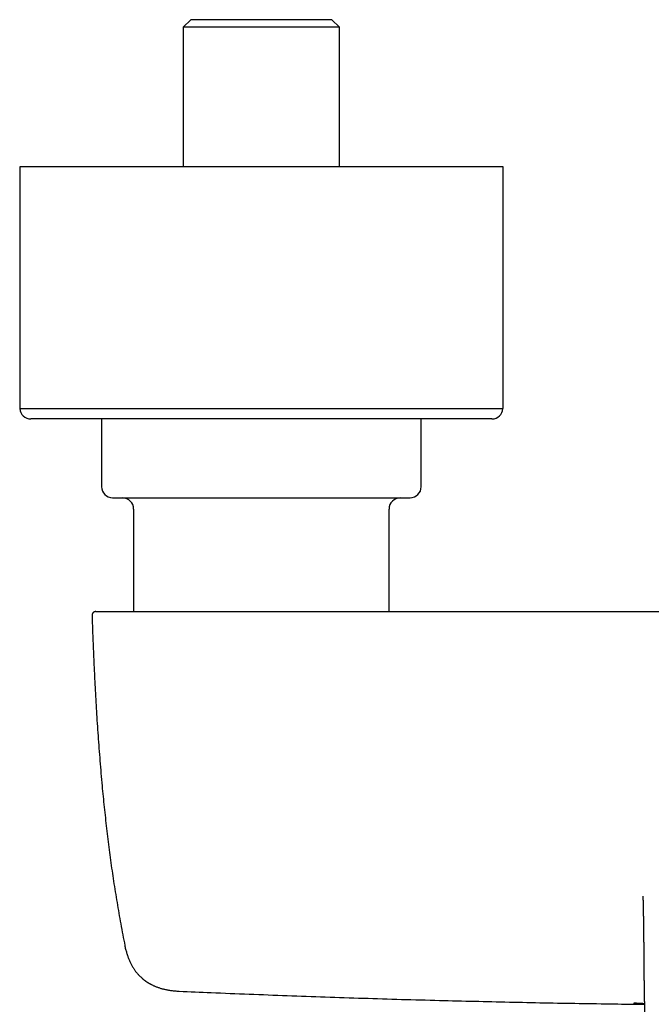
# Model space of a CAD drawing. Header units: millimetres. Extents: x 8 to 938, y 12 to 555.
# Tile 6 of 26: x 377 to 462, y 211 to 343. Entities that reach past the tile are written whole.
import ezdxf

# ---------------------------------------------------------------- set-up
doc = ezdxf.new("R2010")
doc.units = ezdxf.units.MM

msp = doc.modelspace()

# ---------------------------------------------------------------- linework, layer by layer
at = {"color": 7, "linetype": 'Continuous', "lineweight": 30}
for p, q in [((400, 342.88), (399, 341.88)), ((419, 342.88), (400, 342.88)), ((420, 341.88), (419, 342.88)), ((399, 341.88), (399, 323.12)), ((420, 341.88), (399, 341.88)), ((420, 323.12), (420, 341.88)), ((377, 323.12), (377, 290.62)), ((442, 323.12), (377, 323.12)), ((442, 290.62), (442, 323.12)), ((377, 290.62), (442, 290.62)), ((440.5, 289.22), (378.5, 289.22)), ((388, 289.22), (388, 280.12)), ((431, 280.12), (431, 289.22)), ((392.32, 277.12), (392.32, 263.33)), ((426.68, 263.33), (426.68, 277.12)), ((460.92, 218.47), (460.92, 218.47)), ((398.43, 212.32), (398.43, 212.32))]:
    msp.add_line(p, q, dxfattribs=at)
for centre, start, end in [((378.5, 290.72), 183.7565, 270), ((440.5, 290.72), 270, 356.2435), ((389.5, 280.12), 180, 270), ((429.5, 280.12), 270, 0), ((390.82, 277.12), 0, 90), ((428.18, 277.12), 90, 180)]:
    msp.add_arc(centre, 1.5, start, end, dxfattribs=at)
for points, knots in [([(389.5, 278.62), (389.5, 278.62), (389.5, 278.62), (389.51, 278.62), (389.54, 278.62), (389.57, 278.62), (389.6, 278.62), (389.62, 278.62)], [0, 0, 0, 0, 0.149568, 0.361886, 0.574322, 0.786989, 1, 1, 1, 1]), ([(389.62, 278.62), (389.63, 278.62), (389.67, 278.62), (389.74, 278.62), (389.81, 278.62), (389.9, 278.62), (389.98, 278.62), (390.06, 278.62), (390.14, 278.62), (390.21, 278.62), (390.3, 278.62), (390.38, 278.62), (390.5, 278.62), (390.63, 278.62), (390.8, 278.62), (390.97, 278.62), (391.12, 278.62), (391.24, 278.62), (391.33, 278.62), (391.42, 278.62), (391.52, 278.62), (391.61, 278.62), (391.71, 278.62), (391.84, 278.62), (392.02, 278.62), (392.25, 278.62), (392.48, 278.62), (392.72, 278.62), (392.94, 278.62), (393.14, 278.62), (393.31, 278.62), (393.49, 278.62), (393.67, 278.62), (393.85, 278.62), (394.07, 278.62), (394.34, 278.62), (394.64, 278.62), (394.96, 278.62), (395.28, 278.62), (395.6, 278.62), (395.93, 278.62), (396.27, 278.62), (396.62, 278.62), (396.97, 278.62), (397.33, 278.62), (397.7, 278.62), (398.08, 278.62), (398.46, 278.62), (398.8, 278.62), (399.1, 278.62), (399.36, 278.62), (399.63, 278.62), (399.89, 278.62), (400.16, 278.62), (400.47, 278.62), (400.83, 278.62), (401.24, 278.62), (401.66, 278.62), (402.08, 278.62), (402.44, 278.62), (402.74, 278.62), (402.97, 278.62), (403.22, 278.62), (403.46, 278.62), (403.7, 278.62), (403.94, 278.62), (404.26, 278.62), (404.66, 278.62), (405.13, 278.62), (405.61, 278.62), (406.09, 278.62), (406.53, 278.62), (406.95, 278.62), (407.33, 278.62), (407.71, 278.62), (408.08, 278.62), (408.48, 278.62), (408.9, 278.62), (409.36, 278.62), (409.82, 278.62), (410.28, 278.62), (410.74, 278.62), (411.2, 278.62), (411.66, 278.62), (412.12, 278.62), (412.57, 278.62), (413.02, 278.62), (413.47, 278.62), (413.87, 278.62), (414.21, 278.62), (414.51, 278.62), (414.8, 278.62), (415.09, 278.62), (415.39, 278.62), (415.74, 278.62), (416.14, 278.62), (416.59, 278.62), (417.03, 278.62), (417.39, 278.62), (417.67, 278.62), (417.86, 278.62), (418.06, 278.62), (418.25, 278.62), (418.44, 278.62), (418.64, 278.62), (418.9, 278.62), (419.23, 278.62), (419.62, 278.62), (420.01, 278.62), (420.39, 278.62), (420.72, 278.62), (421.01, 278.62), (421.25, 278.62), (421.49, 278.62), (421.72, 278.62), (421.96, 278.62), (422.23, 278.62), (422.54, 278.62), (422.89, 278.62), (423.23, 278.62), (423.56, 278.62), (423.89, 278.62), (424.2, 278.62), (424.5, 278.62), (424.8, 278.62), (425.09, 278.62), (425.37, 278.62), (425.65, 278.62), (425.92, 278.62), (426.18, 278.62), (426.4, 278.62), (426.59, 278.62), (426.74, 278.62), (426.89, 278.62), (427.04, 278.62), (427.18, 278.62), (427.35, 278.62), (427.53, 278.62), (427.72, 278.62), (427.9, 278.62), (428.07, 278.62), (428.21, 278.62), (428.32, 278.62), (428.41, 278.62), (428.49, 278.62), (428.57, 278.62), (428.64, 278.62), (428.71, 278.62), (428.8, 278.62), (428.91, 278.62), (429.02, 278.62), (429.12, 278.62), (429.21, 278.62), (429.28, 278.62), (429.34, 278.62), (429.38, 278.62), (429.42, 278.62), (429.45, 278.62), (429.48, 278.62), (429.49, 278.62), (429.5, 278.62), (429.5, 278.62), (429.5, 278.62)], [0, 0, 0, 0, 0.0075797, 0.0151478, 0.0227083, 0.030265, 0.0378221, 0.0427724, 0.0477256, 0.052683, 0.0576455, 0.0627503, 0.0680107, 0.0758905, 0.0837613, 0.0916278, 0.0994945, 0.1030278, 0.1065624, 0.1100988, 0.1136373, 0.1171784, 0.1207225, 0.12427, 0.1317466, 0.1392104, 0.1466652, 0.1541148, 0.161563, 0.166441, 0.1713212, 0.1762046, 0.1810922, 0.1859853, 0.1908847, 0.1985214, 0.2061443, 0.2137576, 0.2213654, 0.2289717, 0.2364447, 0.2439242, 0.2514139, 0.2589177, 0.2665544, 0.2741773, 0.2817906, 0.2893984, 0.2970047, 0.3019863, 0.3069701, 0.3119574, 0.3169492, 0.3219467, 0.3269511, 0.3344278, 0.3418916, 0.3493463, 0.3567959, 0.3642442, 0.3684252, 0.3726077, 0.3767924, 0.3809799, 0.3851708, 0.389366, 0.3935659, 0.401602, 0.4096245, 0.417638, 0.4256473, 0.4336573, 0.4399544, 0.4462572, 0.4525679, 0.4588092, 0.4647633, 0.4723476, 0.4799244, 0.4874976, 0.4950713, 0.5026495, 0.5102361, 0.5178353, 0.5254141, 0.5329815, 0.5405416, 0.5480982, 0.5556554, 0.5606059, 0.5655595, 0.5705173, 0.5754805, 0.5805857, 0.5858461, 0.5937258, 0.6015967, 0.6094632, 0.6173298, 0.6208631, 0.6243977, 0.6279341, 0.6314727, 0.6350138, 0.6385579, 0.6421053, 0.649582, 0.6570458, 0.6645005, 0.6719501, 0.6793984, 0.6842764, 0.6891565, 0.6940399, 0.6989276, 0.7038206, 0.7087201, 0.7163567, 0.7239796, 0.7315929, 0.7392007, 0.746807, 0.7542801, 0.7617595, 0.7692492, 0.7767531, 0.7843897, 0.7920127, 0.799626, 0.8072337, 0.81484, 0.8198216, 0.8248054, 0.8297927, 0.8347845, 0.8397821, 0.8447865, 0.8522631, 0.8597269, 0.8671817, 0.8746313, 0.8820795, 0.8862606, 0.8904431, 0.8946277, 0.8988152, 0.9030062, 0.9072013, 0.9114013, 0.9194374, 0.9274598, 0.9354733, 0.9434827, 0.9514926, 0.9577898, 0.9640925, 0.9704032, 0.9766447, 0.9825996, 0.9901846, 0.9977618, 1, 1, 1, 1]), ([(387.23, 263.33), (387.22, 263.33), (387.21, 263.33), (387.2, 263.33), (387.19, 263.33), (387.18, 263.33), (387.17, 263.33), (387.17, 263.33), (387.16, 263.32), (387.14, 263.32), (387.12, 263.32), (387.07, 263.31), (387.02, 263.29), (386.96, 263.26), (386.92, 263.23), (386.89, 263.2), (386.85, 263.16), (386.81, 263.11), (386.77, 263.05), (386.75, 262.99), (386.73, 262.92), (386.73, 262.87), (386.73, 262.83), (386.73, 262.81)], [0, 0, 0, 0, 0.053031, 0.099519, 0.134694, 0.158754, 0.166823, 0.17257, 0.181035, 0.189546, 0.225414, 0.264273, 0.345662, 0.427013, 0.468363, 0.518136, 0.577948, 0.647451, 0.725898, 0.81204, 0.872926, 0.935816, 1, 1, 1, 1]), ([(387.23, 263.33), (387.23, 263.33), (387.23, 263.33), (387.24, 263.33), (387.27, 263.33), (387.31, 263.33), (387.37, 263.33), (387.43, 263.33), (387.51, 263.33), (387.6, 263.33), (387.7, 263.33), (387.8, 263.33), (387.92, 263.33), (388.05, 263.33), (388.19, 263.33), (388.35, 263.33), (388.52, 263.33), (388.71, 263.33), (388.91, 263.33), (389.12, 263.33), (389.34, 263.33), (389.57, 263.33), (389.8, 263.33), (390.04, 263.33), (390.28, 263.33), (390.54, 263.33), (390.8, 263.33), (391.07, 263.33), (391.35, 263.33), (391.63, 263.33), (391.91, 263.33), (392.21, 263.33), (392.52, 263.33), (392.83, 263.33), (393.15, 263.33), (393.49, 263.33), (393.84, 263.33), (394.2, 263.33), (394.57, 263.33), (394.95, 263.33), (395.33, 263.33), (395.74, 263.33), (396.16, 263.33), (396.61, 263.33), (397.06, 263.33), (397.52, 263.33), (397.99, 263.33), (398.46, 263.33), (398.93, 263.33), (399.39, 263.33), (399.84, 263.33), (400.3, 263.33), (400.76, 263.33), (401.23, 263.33), (401.68, 263.33), (402.12, 263.33), (402.55, 263.33), (402.98, 263.33), (403.41, 263.33), (403.85, 263.33), (404.28, 263.33), (404.7, 263.33), (405.11, 263.33), (405.53, 263.33), (405.95, 263.33), (406.27, 263.33), (406.49, 263.33), (406.6, 263.33), (406.71, 263.33), (406.82, 263.33), (406.93, 263.33), (407.02, 263.33), (407.1, 263.33), (407.17, 263.33), (407.24, 263.33), (407.3, 263.33), (407.37, 263.33), (407.44, 263.33), (407.51, 263.33), (407.61, 263.33), (407.74, 263.33), (407.91, 263.33), (408.06, 263.33), (408.19, 263.33), (408.3, 263.33), (408.41, 263.33), (408.66, 263.33), (409.05, 263.33), (409.6, 263.33), (410.07, 263.33), (410.46, 263.33), (410.77, 263.33), (411.08, 263.33), (411.4, 263.33), (411.71, 263.33), (412.01, 263.33), (412.34, 263.33), (412.7, 263.33), (413.11, 263.33), (413.53, 263.33), (413.93, 263.33), (414.33, 263.33), (414.72, 263.33), (415.12, 263.33), (415.51, 263.33), (415.9, 263.33), (416.28, 263.33), (416.67, 263.33), (417.51, 263.33), (418.82, 263.33), (420.58, 263.33), (422.32, 263.33), (424.05, 263.33), (425.77, 263.33), (427.48, 263.33), (428.76, 263.33), (429.61, 263.33), (430.04, 263.33), (430.48, 263.33), (430.91, 263.33), (431.34, 263.33), (431.78, 263.33), (432.86, 263.33), (435.23, 263.33), (438.71, 263.33), (442.68, 263.33), (446.73, 263.33), (451.03, 263.33), (455.57, 263.33), (460.22, 263.33), (464.99, 263.33), (469.86, 263.33), (474.74, 263.33), (479.62, 263.33), (482.87, 263.33), (484.5, 263.33)], [0, 0, 0, 0, 0.00437, 0.00933, 0.014303, 0.01927, 0.024242, 0.029222, 0.034204, 0.03877, 0.043339, 0.047913, 0.052487, 0.057058, 0.061629, 0.066625, 0.071612, 0.076595, 0.08159, 0.086575, 0.09155, 0.096539, 0.101104, 0.105658, 0.110216, 0.114781, 0.11933, 0.123865, 0.128202, 0.132547, 0.1369, 0.141257, 0.145611, 0.149969, 0.154332, 0.158697, 0.163269, 0.167841, 0.172419, 0.176997, 0.181571, 0.186143, 0.191143, 0.196131, 0.201112, 0.20611, 0.211095, 0.216067, 0.221057, 0.225622, 0.230174, 0.234731, 0.239297, 0.243846, 0.248379, 0.252454, 0.256522, 0.260587, 0.26465, 0.268712, 0.272777, 0.276612, 0.280423, 0.284247, 0.288136, 0.29196, 0.292989, 0.29403, 0.295077, 0.296037, 0.297013, 0.298005, 0.298597, 0.299195, 0.299799, 0.300408, 0.301024, 0.301644, 0.302271, 0.302897, 0.304366, 0.305898, 0.307494, 0.308465, 0.309458, 0.310473, 0.311394, 0.316251, 0.321196, 0.326229, 0.329012, 0.331821, 0.334656, 0.337518, 0.340405, 0.343159, 0.345742, 0.349357, 0.353046, 0.356808, 0.360644, 0.364131, 0.367677, 0.371282, 0.374867, 0.37836, 0.381848, 0.385331, 0.388808, 0.404862, 0.420798, 0.436615, 0.452315, 0.467895, 0.483357, 0.498701, 0.502634, 0.506567, 0.5105, 0.514433, 0.518367, 0.5223, 0.526234, 0.547873, 0.586527, 0.621054, 0.655594, 0.696731, 0.737887, 0.779064, 0.823204, 0.867367, 0.911554, 0.955765, 1, 1, 1, 1]), ([(386.73, 262.81), (386.75, 262.1), (386.8, 260.67), (386.89, 258.54), (386.98, 256.4), (387.08, 254.27), (387.19, 252.13), (387.31, 250.14), (387.42, 248.31), (387.54, 246.64), (387.66, 244.96), (387.79, 243.28), (387.93, 241.6), (388.07, 240), (388.22, 238.49), (388.36, 237.05), (388.52, 235.61), (388.68, 234.18), (388.85, 232.75), (389.03, 231.33), (389.22, 229.92), (389.42, 228.51), (389.63, 227.09), (389.85, 225.66), (390.09, 224.22), (390.33, 222.79), (390.59, 221.35), (390.86, 219.91), (391.05, 218.94), (391.15, 218.46), (391.15, 218.45)], [0, 0, 0, 0, 0.047902, 0.09581, 0.143725, 0.191649, 0.239584, 0.287533, 0.325218, 0.362916, 0.400626, 0.438353, 0.476097, 0.51386, 0.546176, 0.578511, 0.610865, 0.643241, 0.675641, 0.707488, 0.739363, 0.771268, 0.803206, 0.835832, 0.868498, 0.901207, 0.933963, 0.966768, 0.999627, 1, 1, 1, 1]), ([(460.79, 225.11), (460.79, 225.11), (460.79, 225.11), (460.79, 225.1), (460.79, 225.1), (460.8, 225.09), (460.8, 225.07), (460.8, 225.06), (460.8, 225.04), (460.8, 225.02), (460.8, 225), (460.8, 224.98), (460.8, 224.96), (460.81, 224.94), (460.81, 224.92), (460.81, 224.91), (460.81, 224.89), (460.81, 224.86), (460.81, 224.83), (460.81, 224.8), (460.82, 224.76), (460.82, 224.71), (460.82, 224.67), (460.82, 224.62), (460.82, 224.59), (460.82, 224.56), (460.83, 224.54), (460.83, 224.51), (460.83, 224.49), (460.83, 224.47), (460.83, 224.45), (460.83, 224.43), (460.83, 224.42), (460.83, 224.41), (460.83, 224.4), (460.83, 224.38), (460.83, 224.37), (460.83, 224.35), (460.83, 224.32), (460.83, 224.29), (460.84, 224.26), (460.84, 224.22), (460.84, 224.19), (460.84, 224.17), (460.84, 224.15), (460.84, 224.13), (460.84, 224.11), (460.84, 224.09), (460.84, 224.06), (460.84, 224.03), (460.84, 223.99), (460.84, 223.96), (460.85, 223.93), (460.85, 223.9), (460.85, 223.87), (460.85, 223.84), (460.85, 223.81), (460.85, 223.79), (460.85, 223.76), (460.85, 223.74), (460.85, 223.71), (460.85, 223.69), (460.85, 223.67), (460.85, 223.64), (460.85, 223.61), (460.85, 223.58), (460.86, 223.54), (460.86, 223.5), (460.86, 223.46), (460.86, 223.42), (460.86, 223.38), (460.86, 223.34), (460.86, 223.31), (460.86, 223.29), (460.86, 223.26), (460.86, 223.23), (460.86, 223.19), (460.86, 223.14), (460.86, 223.09), (460.87, 223.03), (460.87, 222.98), (460.87, 222.93), (460.87, 222.88), (460.87, 222.83), (460.87, 222.79), (460.87, 222.75), (460.87, 222.71), (460.87, 222.66), (460.87, 222.61), (460.87, 222.57), (460.87, 222.54), (460.87, 222.51), (460.87, 222.48), (460.87, 222.46), (460.87, 222.43), (460.87, 222.4), (460.88, 222.36), (460.88, 222.32), (460.88, 222.28), (460.88, 222.24), (460.88, 222.2), (460.88, 222.17), (460.88, 222.13), (460.88, 222.1), (460.88, 222.06), (460.88, 222.01), (460.88, 221.96), (460.88, 221.91), (460.88, 221.87), (460.88, 221.83), (460.88, 221.8), (460.88, 221.77), (460.88, 221.74), (460.88, 221.71), (460.88, 221.68), (460.88, 221.64), (460.88, 221.59), (460.89, 221.54), (460.89, 221.48), (460.89, 221.43), (460.89, 221.38), (460.89, 221.32), (460.89, 221.28), (460.89, 221.23), (460.89, 221.19), (460.89, 221.16), (460.89, 221.14), (460.89, 221.13), (460.89, 221.11), (460.89, 221.08), (460.89, 221.04), (460.89, 221), (460.89, 220.96), (460.89, 220.92), (460.89, 220.86), (460.89, 220.8), (460.89, 220.75), (460.89, 220.71), (460.9, 220.67), (460.9, 220.62), (460.9, 220.57), (460.9, 220.52), (460.9, 220.47), (460.9, 220.42), (460.9, 220.36), (460.9, 220.3), (460.9, 220.24), (460.9, 220.19), (460.9, 220.15), (460.9, 220.11), (460.9, 220.08), (460.9, 220.06), (460.9, 220.05), (460.9, 220.04), (460.9, 220.02), (460.9, 220), (460.9, 219.98), (460.9, 219.95), (460.9, 219.9), (460.9, 219.84), (460.91, 219.77), (460.91, 219.69), (460.91, 219.61), (460.91, 219.52), (460.91, 219.44), (460.91, 219.35), (460.91, 219.26), (460.91, 219.17), (460.91, 219.08), (460.91, 218.99), (460.92, 218.89), (460.92, 218.81), (460.92, 218.73), (460.92, 218.67), (460.92, 218.62), (460.92, 218.59), (460.92, 218.57), (460.92, 218.54), (460.92, 218.5), (460.92, 218.48), (460.92, 218.47)], [0, 0, 0, 0, 0.002696, 0.015177, 0.027391, 0.038929, 0.051254, 0.063018, 0.075273, 0.088098, 0.101497, 0.110584, 0.119725, 0.128213, 0.13598, 0.143023, 0.149342, 0.159112, 0.169976, 0.181566, 0.193729, 0.206226, 0.218907, 0.232486, 0.238225, 0.24403, 0.249886, 0.255791, 0.261746, 0.26717, 0.271549, 0.273953, 0.275865, 0.277965, 0.280907, 0.284691, 0.289202, 0.293659, 0.297917, 0.305784, 0.31246, 0.318468, 0.325514, 0.330111, 0.334128, 0.337564, 0.340421, 0.343572, 0.349699, 0.357209, 0.363304, 0.36866, 0.374126, 0.379531, 0.384761, 0.389923, 0.39341, 0.397364, 0.401785, 0.406525, 0.410595, 0.413812, 0.416996, 0.420913, 0.425655, 0.430817, 0.437054, 0.4425, 0.448527, 0.455274, 0.461417, 0.466451, 0.470537, 0.474065, 0.477566, 0.481552, 0.486116, 0.493413, 0.501314, 0.508404, 0.515087, 0.521773, 0.528242, 0.534487, 0.539431, 0.544483, 0.549752, 0.555658, 0.561548, 0.566408, 0.570348, 0.573826, 0.5773, 0.579636, 0.582575, 0.586369, 0.590951, 0.59539, 0.59938, 0.604747, 0.609028, 0.613013, 0.616639, 0.620395, 0.624823, 0.630123, 0.635776, 0.641117, 0.646144, 0.649873, 0.653416, 0.656792, 0.660004, 0.663051, 0.66604, 0.669854, 0.675597, 0.681804, 0.687754, 0.693446, 0.698882, 0.704061, 0.709792, 0.714739, 0.718815, 0.722022, 0.72361, 0.725007, 0.72711, 0.730056, 0.733846, 0.738294, 0.74257, 0.746572, 0.754071, 0.760375, 0.765889, 0.769792, 0.773529, 0.778012, 0.783406, 0.788942, 0.79433, 0.79957, 0.805666, 0.812152, 0.819124, 0.823461, 0.827966, 0.832025, 0.834986, 0.836876, 0.83791, 0.839169, 0.840758, 0.842676, 0.844923, 0.847499, 0.852917, 0.859385, 0.866902, 0.875139, 0.883551, 0.892131, 0.900878, 0.909794, 0.918879, 0.928132, 0.937555, 0.947147, 0.95687, 0.965787, 0.973684, 0.980306, 0.985652, 0.987406, 0.989596, 0.992741, 0.996842, 1, 1, 1, 1]), ([(391.14, 218.45), (391.15, 218.38), (391.18, 218.23), (391.24, 217.98), (391.31, 217.73), (391.38, 217.49), (391.45, 217.25), (391.52, 217.03), (391.6, 216.83), (391.68, 216.63), (391.76, 216.43), (391.85, 216.23), (391.95, 216.04), (392.04, 215.85), (392.14, 215.68), (392.24, 215.51), (392.34, 215.36), (392.43, 215.21), (392.54, 215.06), (392.66, 214.9), (392.79, 214.74), (392.91, 214.6), (393.04, 214.46), (393.16, 214.34), (393.27, 214.24), (393.36, 214.14), (393.45, 214.07), (393.53, 214), (393.61, 213.94), (393.67, 213.88), (393.73, 213.83), (393.79, 213.79), (393.84, 213.76), (393.88, 213.73), (393.9, 213.71), (393.92, 213.7), (393.93, 213.69), (393.93, 213.69), (393.94, 213.68), (393.95, 213.67), (393.97, 213.66), (394.01, 213.63), (394.05, 213.6), (394.11, 213.57), (394.17, 213.52), (394.25, 213.48), (394.33, 213.42), (394.43, 213.36), (394.54, 213.3), (394.65, 213.24), (394.77, 213.18), (394.9, 213.12), (395.04, 213.05), (395.19, 212.99), (395.36, 212.92), (395.53, 212.86), (395.72, 212.79), (395.9, 212.73), (396.09, 212.67), (396.28, 212.62), (396.49, 212.57), (396.7, 212.53), (396.92, 212.49), (397.15, 212.45), (397.39, 212.41), (397.63, 212.38), (397.89, 212.36), (398.15, 212.34), (398.34, 212.33), (398.43, 212.32)], [0, 0, 0, 0, 0.019844, 0.04603, 0.071219, 0.095455, 0.118779, 0.140839, 0.162094, 0.18258, 0.202329, 0.223914, 0.24463, 0.264514, 0.283604, 0.301932, 0.319529, 0.336423, 0.352638, 0.373241, 0.392723, 0.411125, 0.428478, 0.444809, 0.460131, 0.472284, 0.48345, 0.493637, 0.50285, 0.511095, 0.518376, 0.524699, 0.530877, 0.535788, 0.539481, 0.540908, 0.542094, 0.54313, 0.544058, 0.545207, 0.548252, 0.552359, 0.557561, 0.56388, 0.571329, 0.579919, 0.589663, 0.600574, 0.61267, 0.624529, 0.637371, 0.651215, 0.666083, 0.682002, 0.698688, 0.71645, 0.735324, 0.755351, 0.773284, 0.792112, 0.811869, 0.832591, 0.854318, 0.877092, 0.899565, 0.923048, 0.947585, 0.97322, 1, 1, 1, 1]), ([(460.92, 218.46), (460.92, 218.43), (460.92, 218.38), (460.92, 218.3), (460.92, 218.24), (460.92, 218.19), (460.92, 218.15), (460.92, 218.13), (460.92, 218.11), (460.92, 218.09), (460.92, 218.05), (460.92, 218), (460.92, 217.93), (460.92, 217.86), (460.92, 217.79), (460.92, 217.71), (460.92, 217.63), (460.93, 217.56), (460.93, 217.44), (460.93, 217.29), (460.93, 217.1), (460.93, 216.92), (460.93, 216.72), (460.93, 216.5), (460.94, 216.26), (460.94, 216.08), (460.94, 215.96), (460.94, 215.89), (460.94, 215.83), (460.94, 215.77), (460.94, 215.73), (460.94, 215.68), (460.94, 215.65), (460.94, 215.61), (460.94, 215.56), (460.94, 215.49), (460.94, 215.42), (460.95, 215.33), (460.95, 215.23), (460.95, 215.13), (460.95, 215.01), (460.95, 214.89), (460.95, 214.75), (460.95, 214.6), (460.95, 214.44), (460.96, 214.27), (460.96, 214.09), (460.96, 213.91), (460.96, 213.74), (460.97, 213.59), (460.97, 213.44), (460.97, 213.3), (460.97, 213.15), (460.97, 213), (460.98, 212.85), (460.98, 212.71), (460.98, 212.58), (460.98, 212.46), (460.98, 212.34), (460.98, 212.24), (460.99, 212.16), (460.99, 212.08), (460.99, 212.01), (460.99, 211.95), (460.99, 211.9), (460.99, 211.87), (460.99, 211.84), (460.99, 211.82), (460.99, 211.81), (460.99, 211.79), (460.99, 211.76), (460.99, 211.73), (460.99, 211.68), (461, 211.63), (461, 211.56), (461, 211.48), (461, 211.39), (461, 211.29), (461, 211.18), (461, 211.06), (461.01, 210.93), (461.01, 210.79), (461.01, 210.64), (461.01, 210.47), (461.02, 210.3), (461.02, 210.1), (461.02, 209.9), (461.03, 209.68), (461.03, 209.44), (461.03, 209.2), (461.04, 208.94), (461.04, 208.67), (461.05, 208.37), (461.05, 208.04), (461.06, 207.71), (461.07, 207.36), (461.07, 206.99), (461.08, 206.61), (461.09, 206.22), (461.09, 205.81), (461.1, 205.39), (461.11, 204.95), (461.12, 204.51), (461.13, 204.05), (461.14, 203.58), (461.14, 203.26), (461.15, 203.1)], [0, 0, 0, 0, 0.005981, 0.011077, 0.015288, 0.018615, 0.02061, 0.022058, 0.023036, 0.024043, 0.026943, 0.030548, 0.034858, 0.039303, 0.044309, 0.049542, 0.054683, 0.059734, 0.064692, 0.077526, 0.089708, 0.101239, 0.112122, 0.128554, 0.144394, 0.159653, 0.164038, 0.168373, 0.172506, 0.176136, 0.179254, 0.181859, 0.183973, 0.186078, 0.189848, 0.194114, 0.198977, 0.204545, 0.210817, 0.217662, 0.225186, 0.233388, 0.242269, 0.252007, 0.262447, 0.273588, 0.285429, 0.297971, 0.308273, 0.318351, 0.328009, 0.337244, 0.346058, 0.356689, 0.366636, 0.375899, 0.384478, 0.392375, 0.399589, 0.406122, 0.411998, 0.417187, 0.421691, 0.42551, 0.428646, 0.431101, 0.432668, 0.433745, 0.434613, 0.435915, 0.437695, 0.439959, 0.44271, 0.446538, 0.451031, 0.456192, 0.46202, 0.468516, 0.475679, 0.483511, 0.49201, 0.501178, 0.511012, 0.521514, 0.532684, 0.545437, 0.558961, 0.573255, 0.588319, 0.604152, 0.620755, 0.638126, 0.658122, 0.679046, 0.700899, 0.723678, 0.747385, 0.772017, 0.797575, 0.824057, 0.851462, 0.879791, 0.908511, 0.93812, 0.968616, 1, 1, 1, 1]), ([(398.47, 212.32), (399.89, 212.26), (403.03, 212.12), (407.86, 211.93), (412.98, 211.73), (418.1, 211.55), (423.22, 211.38), (428.34, 211.22), (433.32, 211.09), (438.16, 210.97), (442.85, 210.86), (447.55, 210.76), (452.25, 210.68), (456.73, 210.61), (459.65, 210.57), (461.01, 210.56)], [0, 0, 0, 0, 0.068443, 0.15032, 0.232199, 0.314078, 0.395958, 0.477839, 0.559719, 0.634776, 0.709832, 0.784888, 0.859943, 0.934996, 1, 1, 1, 1]), ([(461.01, 210.63), (460.88, 210.64), (460.58, 210.67), (460.1, 210.69), (459.75, 210.69), (459.58, 210.7)], [0, 0, 0, 0, 0.267021, 0.637691, 1, 1, 1, 1]), ([(461.01, 210.56), (460.92, 210.56), (460.57, 210.56), (460.14, 210.58), (459.74, 210.63), (459.63, 210.67), (459.58, 210.7)], [0, 0, 0, 0, 0.10539, 0.403521, 0.701845, 1, 1, 1, 1])]:
    msp.add_open_spline(points, degree=3, knots=knots, dxfattribs=at)

doc.saveas('drawing.dxf')
